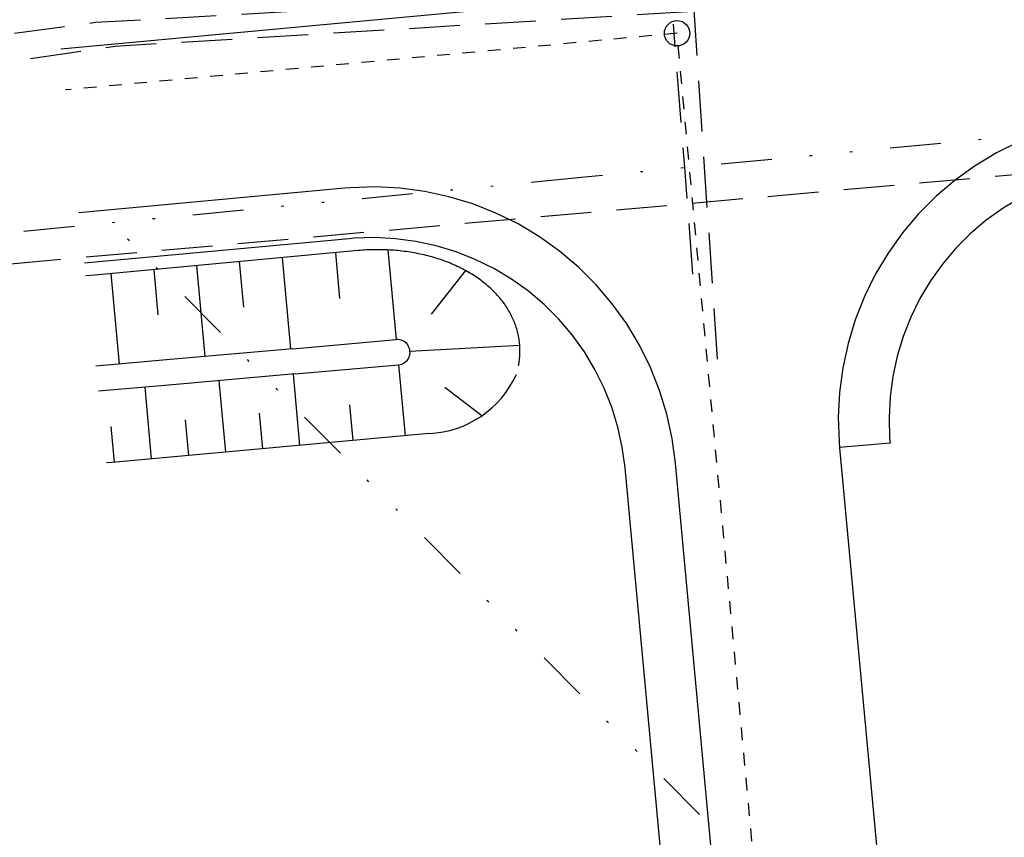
# Model space of a CAD drawing. Extents: x 446224 to 446791, y 446199 to 447379.
# Tile 56 of 113: x 446276 to 446315, y 447113 to 447145. Entities that reach past the tile are written whole.
import ezdxf

# ---------------------------------------------------------------- set-up
doc = ezdxf.new("R2010")
doc.units = 0
doc.header["$LTSCALE"] = 2
doc.header["$MEASUREMENT"] = 0
for name, pattern in [('AUSGEZOGEN', [0]), ('GESTRICH-X2', [1.5, 1, -0.5]), ('GETRENNTX3', [3.25, 1, -0.75, 0, -0.75, 0, -0.75]), ('STRICHLINIEX2', [0.5, 0.25, -0.25])]:
    doc.linetypes.add(name, pattern=pattern)
for name, color, linetype in [('BOESCHG', 250, 'AUSGEZOGEN'), ('DB-Autohof', 15, 'CONTINUOUS'), ('SCHMUTZWASSER', 30, 'GESTRICH-X2'), ('STROMLTG', 4, 'AUSGEZOGEN'), ('TELEKOM', 4, 'GETRENNTX3'), ('W-LTG', 4, 'GESTRICH-X2')]:
    doc.layers.add(name, color=color, linetype=linetype)

msp = doc.modelspace()

# ---------------------------------------------------------------- linework, layer by layer
at = {"layer": 'BOESCHG'}
msp.add_lwpolyline([(446480.167, 447162.894, 0.000901), (446482.386, 447143.323, 0.006832), (446482.718, 447140.748, 0.000544), (446482.746, 447140.555, 0.000007), (446485.092, 447124.399, 0.000282), (446486.2, 447116.795, 0.000162), (446488.145, 447103.541)], format="xyb", dxfattribs=at)
at = {"layer": 'DB-Autohof', "linetype": 'Continuous'}
for p, q in [((446296.709, 447145.987), (446277.974, 447144.252)), ((446315.762, 447140.587), (446314.885, 447140.153)), ((446314.885, 447140.153), (446314.045, 447139.648)), ((446314.045, 447139.648), (446313.25, 447139.076)), ((446289.167, 447138.761), (446278.688, 447137.79)), ((446289.4, 447138.78), (446289.167, 447138.761)), ((446290.379, 447138.812), (446289.4, 447138.78)), ((446291.357, 447138.763), (446290.379, 447138.812)), ((446292.329, 447138.635), (446291.357, 447138.763)), ((446313.25, 447139.076), (446312.504, 447138.442)), ((446293.286, 447138.428), (446292.329, 447138.635)), ((446294.223, 447138.144), (446293.286, 447138.428)), ((446312.504, 447138.442), (446311.812, 447137.748)), ((446315.845, 447138.398), (446315.145, 447137.978)), ((446295.134, 447137.784), (446294.223, 447138.144)), ((446315.145, 447137.978), (446314.482, 447137.501)), ((446296.013, 447137.351), (446295.134, 447137.784)), ((446311.812, 447137.748), (446311.179, 447137.001)), ((446296.853, 447136.848), (446296.013, 447137.351)), ((446314.482, 447137.501), (446313.86, 447136.972)), ((446289.352, 447136.769), (446278.907, 447135.802)), ((446289.546, 447136.785), (446289.352, 447136.769)), ((446290.362, 447136.812), (446289.546, 447136.785)), ((446291.177, 447136.771), (446290.362, 447136.812)), ((446291.986, 447136.664), (446291.177, 447136.771)), ((446297.65, 447136.278), (446296.853, 447136.848)), ((446311.179, 447137.001), (446310.609, 447136.204)), ((446313.86, 447136.972), (446313.284, 447136.395)), ((446292.784, 447136.492), (446291.986, 447136.664)), ((446293.565, 447136.255), (446292.784, 447136.492)), ((446313.284, 447136.395), (446312.756, 447135.772)), ((446289.707, 447136.3), (446279.322, 447135.338)), ((446286.706, 447136.022), (446287.04, 447132.422)), ((446288.806, 447136.217), (446288.974, 447134.412)), ((446290.878, 447136.327), (446291.207, 447132.79)), ((446294.324, 447135.955), (446293.565, 447136.255)), ((446298.397, 447135.645), (446297.65, 447136.278)), ((446310.609, 447136.204), (446310.105, 447135.364)), ((446283.328, 447135.709), (446283.66, 447132.124)), ((446285.017, 447135.866), (446285.183, 447134.069)), ((446295.057, 447135.594), (446294.324, 447135.955)), ((446295.757, 447135.175), (446295.057, 447135.594)), ((446299.091, 447134.953), (446298.397, 447135.645)), ((446312.756, 447135.772), (446312.281, 447135.108)), ((446279.322, 447135.338), (446278.962, 447135.304)), ((446279.95, 447135.396), (446280.281, 447131.826)), ((446281.639, 447135.553), (446281.805, 447133.764)), ((446293.933, 447135.516), (446292.578, 447133.79)), ((446310.105, 447135.364), (446309.673, 447134.485)), ((446296.421, 447134.7), (446295.757, 447135.175)), ((446299.725, 447134.207), (446299.091, 447134.953)), ((446312.281, 447135.108), (446311.862, 447134.408)), ((446297.044, 447134.173), (446296.421, 447134.7)), ((446309.673, 447134.485), (446309.313, 447133.574)), ((446297.621, 447133.596), (446297.044, 447134.173)), ((446300.297, 447133.411), (446299.725, 447134.207)), ((446311.862, 447134.408), (446311.501, 447133.675)), ((446311.501, 447133.675), (446311.201, 447132.916)), ((446298.15, 447132.974), (446297.621, 447133.596)), ((446300.802, 447132.572), (446300.297, 447133.411)), ((446309.313, 447133.574), (446309.028, 447132.637)), ((446298.627, 447132.311), (446298.15, 447132.974)), ((446311.201, 447132.916), (446310.964, 447132.135)), ((446287.128, 447132.43), (446291.207, 447132.79)), ((446291.749, 447132.336), (446296.078, 447132.576)), ((446301.237, 447131.694), (446300.802, 447132.572)), ((446309.028, 447132.637), (446308.821, 447131.68)), ((446287.124, 447132.429), (446282.143, 447131.99)), ((446299.047, 447131.612), (446298.627, 447132.311)), ((446310.964, 447132.135), (446310.792, 447131.337)), ((446282.143, 447131.99), (446279.355, 447131.744)), ((446287.216, 447131.434), (446291.295, 447131.794)), ((446291.299, 447131.795), (446291.558, 447128.998)), ((446287.216, 447131.434), (446282.235, 447130.994)), ((446287.403, 447128.619), (446287.148, 447131.428)), ((446299.409, 447130.88), (446299.047, 447131.612)), ((446301.598, 447130.784), (446301.237, 447131.694)), ((446308.821, 447131.68), (446308.693, 447130.708)), ((446310.792, 447131.337), (446310.685, 447130.528)), ((446282.235, 447130.994), (446279.465, 447130.75)), ((446284.481, 447128.353), (446284.224, 447131.17)), ((446281.558, 447128.087), (446281.301, 447130.912)), ((446294.577, 447129.778), (446293.13, 447130.904)), ((446299.711, 447130.122), (446299.409, 447130.88)), ((446301.884, 447129.847), (446301.598, 447130.784)), ((446308.693, 447130.708), (446308.645, 447129.73)), ((446289.364, 447130.211), (446289.494, 447128.81)), ((446310.685, 447130.528), (446310.645, 447129.713)), ((446285.942, 447128.486), (446285.814, 447129.893)), ((446299.949, 447129.341), (446299.711, 447130.122)), ((446302.093, 447128.89), (446301.884, 447129.847)), ((446283.019, 447128.22), (446282.891, 447129.631)), ((446308.645, 447129.73), (446308.676, 447128.751)), ((446310.645, 447129.713), (446310.671, 447128.897)), ((446280.097, 447127.953), (446279.968, 447129.368)), ((446292.507, 447129.084), (446283.742, 447128.286)), ((446300.123, 447128.543), (446299.949, 447129.341)), ((446302.223, 447127.919), (446302.093, 447128.89)), ((446308.676, 447128.751), (446308.696, 447128.518)), ((446310.687, 447128.703), (446308.694, 447128.537)), ((446310.671, 447128.897), (446310.687, 447128.703)), ((446310.687, 447128.703), (446310.687, 447128.703)), ((446283.742, 447128.286), (446280.007, 447127.944)), ((446300.232, 447127.734), (446300.123, 447128.543)), ((446308.696, 447128.518), (446319.51, 447011.771)), ((446280.007, 447127.944), (446279.777, 447127.923)), ((446310.09, 447042.997), (446302.223, 447127.919)), ((446308.901, 447034.151), (446300.232, 447127.734))]:
    msp.add_line(p, q, dxfattribs=at)
at = {"layer": 'DB-Autohof', "linetype": 'STRICHLINIEX2'}
for p, q in [((446302.285, 447144.872), (446278.161, 447142.639)), ((446307.358, 447090.106), (446302.285, 447144.872))]:
    msp.add_line(p, q, dxfattribs=at)
at = {"layer": 'DB-Autohof', "linetype": 'Continuous'}
msp.add_lwpolyline([(446296.03, 447131.754), (446296.041, 447131.813), (446296.05, 447131.872), (446296.059, 447131.931), (446296.066, 447131.99), (446296.073, 447132.05), (446296.078, 447132.109), (446296.082, 447132.168), (446296.085, 447132.227), (446296.086, 447132.286), (446296.087, 447132.345), (446296.086, 447132.404), (446296.085, 447132.463), (446296.082, 447132.522), (446296.078, 447132.581), (446296.073, 447132.64), (446296.066, 447132.698), (446296.059, 447132.757), (446296.05, 447132.815), (446296.04, 447132.873), (446296.03, 447132.931), (446296.017, 447132.989), (446296.004, 447133.047), (446295.99, 447133.104), (446295.975, 447133.162), (446295.958, 447133.219), (446295.94, 447133.276), (446295.921, 447133.332), (446295.901, 447133.389), (446295.88, 447133.445), (446295.858, 447133.501), (446295.835, 447133.556), (446295.81, 447133.612), (446295.785, 447133.667), (446295.758, 447133.721), (446295.731, 447133.776), (446295.702, 447133.83), (446295.672, 447133.884), (446295.641, 447133.937), (446295.609, 447133.99), (446295.576, 447134.043), (446295.542, 447134.095), (446295.507, 447134.147), (446295.471, 447134.198), (446295.434, 447134.249), (446295.395, 447134.3), (446295.356, 447134.35), (446295.316, 447134.4), (446295.275, 447134.449), (446295.232, 447134.498), (446295.189, 447134.547), (446295.145, 447134.595), (446295.1, 447134.642), (446295.054, 447134.689), (446295.006, 447134.736), (446294.958, 447134.782), (446294.909, 447134.827), (446294.86, 447134.872), (446294.809, 447134.916), (446294.757, 447134.96), (446294.704, 447135.003), (446294.651, 447135.046), (446294.596, 447135.088), (446294.541, 447135.13), (446294.485, 447135.171), (446294.428, 447135.211), (446294.37, 447135.251), (446294.312, 447135.29), (446294.252, 447135.328), (446294.192, 447135.366), (446294.131, 447135.403), (446294.069, 447135.44), (446294.007, 447135.476), (446293.943, 447135.511), (446293.879, 447135.546), (446293.815, 447135.58), (446293.749, 447135.613), (446293.683, 447135.646), (446293.616, 447135.678), (446293.549, 447135.709), (446293.48, 447135.74), (446293.412, 447135.769), (446293.342, 447135.799), (446293.272, 447135.827), (446293.201, 447135.855), (446293.13, 447135.882), (446293.058, 447135.908), (446292.986, 447135.933), (446292.913, 447135.958), (446292.839, 447135.982), (446292.765, 447136.005), (446292.69, 447136.028), (446292.615, 447136.05), (446292.54, 447136.07), (446292.464, 447136.091), (446292.387, 447136.11), (446292.31, 447136.129), (446292.233, 447136.147), (446292.155, 447136.164), (446292.077, 447136.18), (446291.998, 447136.195), (446291.919, 447136.21), (446291.84, 447136.224), (446291.76, 447136.237), (446291.68, 447136.249), (446291.6, 447136.261), (446291.52, 447136.272), (446291.439, 447136.282), (446291.358, 447136.291), (446291.277, 447136.299), (446291.195, 447136.306), (446291.113, 447136.313), (446291.031, 447136.319), (446290.949, 447136.324), (446290.867, 447136.328), (446290.785, 447136.331), (446290.702, 447136.334), (446290.619, 447136.336), (446290.537, 447136.337), (446290.454, 447136.337), (446290.371, 447136.336), (446290.288, 447136.334), (446290.205, 447136.332), (446290.122, 447136.329), (446290.039, 447136.325), (446289.956, 447136.32), (446289.873, 447136.314), (446289.79, 447136.308), (446289.707, 447136.301)], dxfattribs=at)
msp.add_circle((446302.285, 447144.872), 0.5, dxfattribs=at)
for centre, radius, start, end in [((446291.251, 447132.292), 0.5, 275.0459, 95.0536), ((446292.33, 447133.046), 3.966, 272.5635, 335.6866)]:
    msp.add_arc(centre, radius, start, end, dxfattribs=at)
at = {"layer": 'SCHMUTZWASSER', "flags": 128}
msp.add_lwpolyline([(446229.127, 447138.266), (446254.143, 447140.56), (446280.123, 447144.368), (446303.744, 447145.791), (446365.595, 447150.552), (446376.244, 447165.49), (446369.48, 447214.274), (446362.862, 447264.154), (446354.37, 447298.428), (446361.012, 447302.811)], dxfattribs=at)
at = {"layer": 'STROMLTG', "linetype": 'GESTRICH-X2', "flags": 128}
msp.add_lwpolyline([(446376.216, 447153.872), (446369.814, 447147.568), (446359.82, 447143.369), (446316.068, 447139.333), (446252.087, 447133.648), (446245.42, 447133.115)], dxfattribs=at)
at = {"layer": 'TELEKOM'}
for p, q in [((446319.357, 447141.163), (446298.518, 447139.181)), ((446298.518, 447139.181), (446274.885, 447136.901)), ((446303.173, 447114.062), (446279.978, 447137.392))]:
    msp.add_line(p, q, dxfattribs=at)
at = {"layer": 'W-LTG', "flags": 128}
for points in [[(446228.383, 447140.216), (446240.03, 447141.147), (446245.607, 447141.522), (446252.593, 447142.147), (446265.454, 447143.431), (446274.511, 447144.666), (446279.34, 447145.306), (446291.291, 447145.976), (446311.693, 447147.316), (446329.461, 447148.484), (446352.315, 447149.728), (446363.449, 447150.534), (446364.494, 447150.534), (446367.077, 447154.191), (446373.067, 447162.383), (446374.555, 447164.449), (446374.909, 447165.353), (446374.614, 447169.835), (446372.271, 447186.481), (446370.309, 447203.623), (446368.81, 447215.751), (446366.683, 447232.887), (446365.347, 447242.97), (446363.846, 447257.677), (446363.116, 447263.58), (446362.147, 447266.71), (446359.936, 447278.415), (446356.369, 447291.47), (446354.944, 447297.816)], [(446228.383, 447140.216), (446240.03, 447141.147), (446245.607, 447141.522), (446252.593, 447142.147), (446265.454, 447143.431), (446274.511, 447144.666), (446279.34, 447145.306), (446291.291, 447145.976), (446311.693, 447147.316), (446329.461, 447148.484), (446352.315, 447149.728), (446363.449, 447150.534), (446364.494, 447150.534), (446367.077, 447154.191), (446373.067, 447162.383), (446374.555, 447164.449), (446374.909, 447165.353), (446374.614, 447169.835), (446372.271, 447186.481), (446370.309, 447203.623), (446368.81, 447215.751), (446366.683, 447232.887), (446365.347, 447242.97), (446363.846, 447257.677), (446363.116, 447263.58), (446362.147, 447266.71), (446359.936, 447278.415), (446356.369, 447291.47), (446354.944, 447297.816)], [(446303.88, 447132.018), (446302.896, 447146.655)], [(446302.912, 447135.371), (446302.591, 447139.577), (446302.142, 447145.229)], [(446302.912, 447135.371), (446302.591, 447139.577), (446302.142, 447145.229)]]:
    msp.add_lwpolyline(points, dxfattribs=at)

doc.saveas('drawing.dxf')
